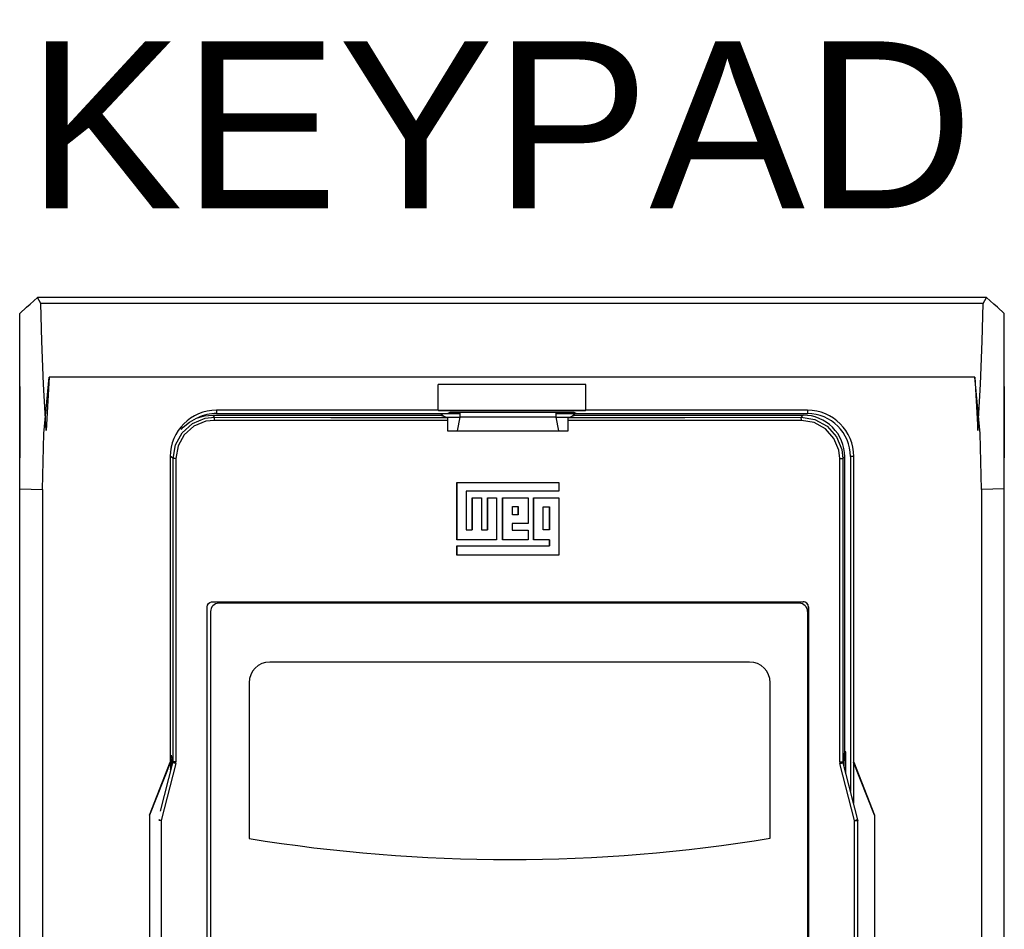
# Model space of a CAD drawing. Header units: inches. Extents: x 2934 to 6866, y 422 to 3136.
# Tile 78 of 84: x 5262 to 5357, y 2456 to 2543. Entities that reach past the tile are written whole.
import ezdxf
from ezdxf.enums import TextEntityAlignment as Align

# ---------------------------------------------------------------- set-up
doc = ezdxf.new("R2010")
doc.units = ezdxf.units.IN
doc.header["$MEASUREMENT"] = 0
doc.layers.add('LV_PANEL MOUNT', color=7, linetype='Continuous')
doc.styles.get("Standard").update_dxf_attribs({"font": 'arial.ttf'})

# ---------------------------------------------------------------- blocks, each defined once
blk = doc.blocks.new('IHM_SSW06')
at = {"color": 7, "linetype": 'Continuous'}
for p, q in [((0.205, 14.9474), (0.1726, 15.0047)), ((9.295, 14.9474), (0.205, 14.9474)), ((9.295, 14.9474), (9.3274, 15.0047)), ((9.2143, 14.236), (0.2857, 14.236)), ((4.0366, 13.9199), (4.0366, 14.1657)), ((5.4634, 14.1657), (4.0366, 14.1657)), ((5.4634, 13.9199), (5.4634, 14.1657)), ((1.9, 13.9187), (1.9, 13.886)), ((1.9, 13.886), (4.1297, 13.886)), ((4.0398, 13.9157), (4.0366, 13.9199)), ((4.0398, 13.9157), (4.0398, 13.9157)), ((4.75, 13.9157), (4.0398, 13.9157)), ((4.0398, 13.9157), (4.75, 13.9157)), ((4.15, 13.8973), (4.1297, 13.886)), ((4.1297, 13.886), (4.2468, 13.886)), ((5.35, 13.8973), (4.15, 13.8973)), ((4.2469, 13.8973), (4.2467, 13.85)), ((5.4602, 13.9157), (4.75, 13.9157)), ((4.75, 13.9157), (5.4602, 13.9157)), ((5.1731, 13.8973), (5.1733, 13.85)), ((5.1732, 13.886), (5.3703, 13.886)), ((5.2492, 13.886), (5.2503, 13.8973)), ((5.3703, 13.886), (5.35, 13.8973)), ((5.3703, 13.886), (7.6, 13.886)), ((5.4602, 13.9157), (5.4634, 13.9199)), ((5.4602, 13.9157), (5.4602, 13.9157)), ((7.6, 13.9187), (7.6, 13.886)), ((1.8599, 13.87), (1.8797, 13.8502)), ((1.8599, 13.87), (4.06, 13.87)), ((4.06, 13.87), (4.1263, 13.8486)), ((4.0791, 13.8691), (4.0629, 13.8691)), ((4.0791, 13.8691), (4.0791, 13.8638)), ((4.0791, 13.8691), (4.0975, 13.8579)), ((4.121, 13.8503), (4.2467, 13.8503)), ((4.1283, 13.8186), (4.1283, 13.72)), ((4.2467, 13.85), (4.2218, 13.72)), ((5.1733, 13.85), (4.2467, 13.85)), ((5.1733, 13.8503), (5.299, 13.8503)), ((5.1733, 13.85), (5.1982, 13.72)), ((5.2917, 13.72), (5.2917, 13.8186)), ((5.2937, 13.8486), (5.36, 13.87)), ((5.3225, 13.8579), (5.3409, 13.8691)), ((5.3409, 13.8638), (5.3409, 13.8691)), ((5.3571, 13.8691), (5.3409, 13.8691)), ((5.36, 13.87), (7.5601, 13.87)), ((7.5403, 13.8502), (7.5601, 13.87)), ((4.1283, 13.72), (5.2917, 13.72)), ((1.4517, 13.47), (1.465, 13.47)), ((1.4517, 13.47), (1.4517, 10.52)), ((1.4793, 13.4508), (1.465, 13.4651)), ((1.5075, 13.4508), (1.4793, 13.4508)), ((1.4793, 10.5238), (1.4793, 13.4508)), ((1.5075, 13.4508), (1.5075, 10.5238)), ((7.9125, 13.4508), (7.9407, 13.4508)), ((7.9125, 10.5238), (7.9125, 13.4508)), ((7.96, 13.4701), (7.9407, 13.4508)), ((7.9407, 13.4508), (7.9407, 10.5238)), ((7.96, 10.62), (7.96, 13.4701)), ((8.0483, 13.47), (8.016, 13.47)), ((8.016, 13.47), (8.016, 10.2387)), ((8.0483, 10.52), (8.0483, 13.47)), ((4.2191, 13.2194), (4.2191, 13.2194)), ((4.2191, 12.6681), (4.2191, 13.2194)), ((4.2191, 13.2194), (4.2191, 12.6681)), ((4.2191, 13.2194), (5.2009, 13.2194)), ((5.2009, 13.2194), (5.2009, 13.1371)), ((0, 13.1593), (0.22, 13.1532)), ((0, 0), (0, 13.1593)), ((0.22, 13.1532), (0.22, 0.2886)), ((4.3068, 13.1371), (4.3068, 12.7641)), ((5.2009, 13.1371), (4.3068, 13.1371)), ((9.5, 13.1593), (9.28, 13.1532)), ((9.28, 13.1532), (9.28, 0.2886)), ((9.5, 0), (9.5, 13.1593)), ((4.3644, 13.0713), (4.3644, 13.0713)), ((4.3644, 12.7641), (4.3644, 13.0713)), ((4.3644, 13.0713), (4.3644, 12.7641)), ((4.3644, 13.0713), (4.4549, 13.0713)), ((4.4549, 13.0713), (4.4549, 12.7641)), ((4.5125, 13.0713), (4.6003, 13.0713)), ((4.5125, 13.0713), (4.5125, 13.0713)), ((4.5125, 12.7641), (4.5125, 13.0713)), ((4.5125, 13.0713), (4.5125, 12.7641)), ((4.6003, 13.0713), (4.6003, 12.6681)), ((4.6579, 13.0713), (4.9047, 13.0713)), ((4.6579, 13.0713), (4.6579, 13.0713)), ((4.6579, 12.6681), (4.6579, 13.0713)), ((4.6579, 13.0713), (4.6579, 12.6681)), ((4.9047, 13.0713), (4.9047, 12.8244)), ((4.9568, 13.0713), (5.2009, 13.0713)), ((4.9568, 13.0713), (4.9568, 13.0713)), ((4.9568, 12.6681), (4.9568, 13.0713)), ((4.9568, 13.0713), (4.9568, 12.6681)), ((5.2009, 13.0713), (5.2009, 12.52)), ((4.7539, 12.9095), (4.7539, 12.989)), ((4.7539, 12.989), (4.8087, 12.989)), ((4.8087, 12.989), (4.8087, 12.9095)), ((4.8087, 12.9095), (4.8087, 12.989)), ((5.0501, 12.7641), (5.0501, 12.9863)), ((5.0501, 12.9863), (5.1132, 12.9863)), ((5.1132, 12.9863), (5.1132, 12.7641)), ((5.1132, 12.7641), (5.1132, 12.9863)), ((4.8087, 12.9095), (4.7539, 12.9095)), ((4.3068, 12.7641), (4.3644, 12.7641)), ((4.4549, 12.7641), (4.5125, 12.7641)), ((4.9047, 12.8244), (4.7511, 12.8244)), ((4.7511, 12.8244), (4.7511, 12.7614)), ((4.7511, 12.7614), (4.9047, 12.7614)), ((4.9047, 12.7614), (4.9047, 12.6681)), ((5.1132, 12.7641), (5.0501, 12.7641)), ((4.2191, 12.6681), (4.2191, 12.6681)), ((4.6003, 12.6681), (4.2191, 12.6681)), ((4.9047, 12.6681), (4.6579, 12.6681)), ((4.6579, 12.6681), (4.6579, 12.6681)), ((5.1132, 12.6681), (4.9568, 12.6681)), ((4.9568, 12.6681), (4.9568, 12.6681)), ((5.1132, 12.6105), (5.1132, 12.6681)), ((5.1132, 12.6681), (5.1132, 12.6105)), ((4.2191, 12.52), (4.2191, 12.6105)), ((4.2191, 12.6105), (4.2191, 12.52)), ((4.2191, 12.6105), (4.2191, 12.6105)), ((4.2191, 12.6105), (5.1132, 12.6105)), ((4.2191, 12.52), (4.2191, 12.52)), ((5.2009, 12.52), (4.2191, 12.52)), ((1.86, 12.07), (7.56, 12.07)), ((1.81, 2.92), (1.81, 12.02)), ((1.8412, 11.9745), (1.8412, 11.9745)), ((1.8412, 11.9745), (1.8412, 7.2898)), ((1.8412, 11.9745), (1.8412, 2.9745)), ((7.5212, 12.0545), (1.9212, 12.0545)), ((7.6012, 11.9745), (7.6012, 7.2898)), ((7.61, 12.02), (7.61, 12.02)), ((7.61, 12.02), (7.61, 2.92)), ((7.61, 2.92), (7.61, 12.02)), ((7.0421, 11.4879), (2.4129, 11.4879)), ((2.2129, 11.2879), (2.2129, 9.7847)), ((2.2129, 11.2879), (2.2129, 11.2879)), ((2.2129, 11.2879), (2.2129, 9.7847)), ((7.2421, 9.7867), (7.2421, 11.2879)), ((1.4657, 10.52), (1.4605, 10.5527)), ((1.4751, 10.5238), (1.465, 10.5884)), ((7.9449, 10.5238), (7.96, 10.62)), ((7.9543, 10.52), (7.97, 10.62)), ((7.97, 10.62), (7.96, 10.62)), ((7.97, 10.4204), (7.97, 10.62)), ((1.2519, 10.01), (1.4517, 10.52)), ((1.4554, 10.52), (1.2519, 10.01)), ((1.3583, 10.0496), (1.4784, 10.5163)), ((1.5056, 10.5089), (1.3639, 9.9585)), ((1.4517, 10.52), (1.4554, 10.52)), ((1.4554, 10.52), (1.4554, 10.4356)), ((1.4566, 10.4467), (1.4654, 10.4811)), ((1.4657, 10.4811), (1.4654, 10.4811)), ((1.4657, 10.4811), (1.4657, 10.52)), ((1.4657, 10.52), (1.4754, 10.52)), ((1.4657, 10.4811), (1.4747, 10.5163)), ((1.4784, 10.5163), (1.4747, 10.5163)), ((1.4751, 10.5238), (1.4793, 10.5238)), ((1.4793, 10.5238), (1.4784, 10.5163)), ((1.5075, 10.5238), (1.4793, 10.5238)), ((1.5056, 10.5089), (1.5075, 10.5238)), ((7.9125, 10.5238), (7.9144, 10.5089)), ((7.9125, 10.5238), (7.9407, 10.5238)), ((8.0561, 9.9585), (7.9144, 10.5089)), ((7.9416, 10.5163), (7.9407, 10.5238)), ((7.9407, 10.5238), (7.9449, 10.5238)), ((7.9453, 10.5163), (7.9416, 10.5163)), ((7.9416, 10.5163), (8.0833, 9.966)), ((7.9543, 10.52), (7.9446, 10.52)), ((7.9543, 10.4811), (7.9453, 10.5163)), ((7.9543, 10.4811), (7.9543, 10.52)), ((7.9546, 10.4811), (7.9543, 10.4811)), ((8.0444, 10.1264), (7.9546, 10.4811)), ((8.0446, 10.52), (8.0483, 10.52)), ((8.0446, 10.52), (8.0446, 10.1244)), ((8.2481, 10.01), (8.0446, 10.52)), ((8.0483, 10.52), (8.2481, 10.01)), ((1.2517, 10.01), (1.2519, 10.01)), ((1.2517, 10.01), (1.2517, 8.31)), ((1.2519, 10.01), (1.2519, 10.01)), ((8.2481, 10.01), (8.2483, 10.01)), ((8.2481, 10.01), (8.2481, 10.01)), ((8.2483, 10.01), (8.2483, 8.31)), ((1.3639, 9.9585), (1.3418, 9.9585)), ((1.3639, 9.9585), (1.3639, 8.3815)), ((8.0561, 9.9585), (8.0841, 9.9585)), ((8.0561, 8.3815), (8.0561, 9.9585)), ((8.0833, 9.966), (8.0873, 9.9547)), ((8.0882, 9.9471), (8.0841, 9.9585)), ((8.0841, 9.9585), (8.0841, 8.3815)), ((2.2129, 9.7847), (2.2129, 9.7847))]:
    blk.add_line(p, q, dxfattribs=at)
at = {"color": 7, "linetype": 'Continuous', "flags": 128}
for points in [[(0, 14.8521), (0.0658, 14.9126), (0.0999, 14.9428), (0.1359, 14.9737), (0.1726, 15.0047)], [(0.2857, 14.236), (0.2546, 13.722), (0.2304, 14.1706), (0.2134, 14.5833), (0.205, 14.9474)], [(9.2143, 14.236), (9.2454, 13.722), (9.2696, 14.1706), (9.2866, 14.5833), (9.295, 14.9474)], [(9.5, 14.8521), (9.4342, 14.9126), (9.4001, 14.9428), (9.3641, 14.9737), (9.3274, 15.0047)], [(0, 13.1593), (0, 13.4935), (0, 13.8243), (0, 14.1472), (0, 13.4579), (0, 13.7522), (0, 14.0263), (0, 14.2764), (0, 14.4994), (0, 14.6922), (0, 14.8521)], [(9.5, 13.1593), (9.5, 13.4935), (9.5, 13.8243), (9.5, 14.1472), (9.5, 13.4579), (9.5, 13.7522), (9.5, 14.0263), (9.5, 14.2764), (9.5, 14.4994), (9.5, 14.6922), (9.5, 14.8521)], [(0.22, 13.1532), (0.234, 13.6944), (0.2857, 14.236)], [(4.0398, 13.9157), (4.0392, 13.9213), (4.0386, 13.936), (4.038, 13.9593), (4.0376, 13.9904), (4.0372, 14.0281), (4.0369, 14.071), (4.0367, 14.1174), (4.0366, 14.1657)], [(5.4602, 13.9157), (5.4608, 13.9213), (5.4614, 13.936), (5.462, 13.9593), (5.4624, 13.9904), (5.4628, 14.0281), (5.4631, 14.071), (5.4633, 14.1174), (5.4634, 14.1657)], [(9.28, 13.1532), (9.266, 13.6944), (9.2143, 14.236)], [(4.0366, 13.9199), (2.968, 13.9195), (1.9, 13.9187)], [(7.6, 13.9187), (6.532, 13.9195), (5.4634, 13.9199)], [(1.4793, 13.4508), (1.5018, 13.5827), (1.5665, 13.6998), (1.6663, 13.7889), (1.7902, 13.8402), (1.8797, 13.8502)], [(1.8781, 13.8202), (1.7953, 13.8109), (1.6806, 13.7635), (1.5882, 13.6811), (1.5283, 13.5728), (1.5075, 13.4508)], [(1.557, 13.7312), (1.5771, 13.7529), (1.6377, 13.8026), (1.7068, 13.8396), (1.7819, 13.8623), (1.8599, 13.87)], [(1.8781, 13.8202), (1.8781, 13.826), (1.8782, 13.8315), (1.8784, 13.8367), (1.8786, 13.8412), (1.8788, 13.8449), (1.8791, 13.8477), (1.8794, 13.8495), (1.8797, 13.8502)], [(4.1283, 13.8186), (3.0028, 13.8191), (1.8781, 13.8202)], [(1.8797, 13.8502), (3.0026, 13.8491), (4.1263, 13.8486)], [(4.1263, 13.8486), (4.127, 13.8466), (4.1276, 13.8415), (4.1281, 13.8338), (4.1283, 13.8244), (4.1283, 13.8186)], [(5.2917, 13.8186), (5.2918, 13.8285), (5.2921, 13.8373), (5.2926, 13.844), (5.2933, 13.8478), (5.2937, 13.8486)], [(7.5419, 13.8202), (6.4172, 13.8191), (5.2917, 13.8186)], [(5.2937, 13.8486), (6.4174, 13.8491), (7.5403, 13.8502)], [(7.5403, 13.8502), (7.673, 13.8277), (7.7909, 13.7625), (7.8802, 13.6619), (7.9311, 13.5378), (7.9407, 13.4508)], [(7.5419, 13.8202), (7.5419, 13.826), (7.5418, 13.8315), (7.5416, 13.8367), (7.5414, 13.8412), (7.5412, 13.8449), (7.5409, 13.8477), (7.5406, 13.8495), (7.5403, 13.8502)], [(7.9125, 13.4508), (7.9036, 13.5313), (7.8566, 13.6461), (7.7739, 13.7391), (7.6648, 13.7994), (7.5419, 13.8202)], [(1.81, 12.02), (1.81, 12.0206), (1.813, 12.0371), (1.8213, 12.0517), (1.8339, 12.0627), (1.8495, 12.0689), (1.86, 12.07)], [(1.4747, 10.5163), (1.4748, 10.5168), (1.4749, 10.5172), (1.475, 10.5177), (1.4751, 10.5182), (1.4752, 10.5186), (1.4753, 10.5191), (1.4754, 10.5195), (1.4754, 10.52)], [(1.4754, 10.52), (1.4754, 10.5213), (1.4752, 10.5225), (1.4751, 10.5238)], [(1.5056, 10.5089), (1.5003, 10.5102), (1.4952, 10.5116), (1.4905, 10.5128), (1.4864, 10.5139), (1.4831, 10.5149), (1.4806, 10.5156), (1.479, 10.5161), (1.4784, 10.5163)], [(7.9144, 10.5089), (7.9197, 10.5102), (7.9248, 10.5116), (7.9295, 10.5128), (7.9336, 10.5139), (7.9369, 10.5149), (7.9394, 10.5156), (7.941, 10.5161), (7.9416, 10.5163)], [(7.9449, 10.5238), (7.9448, 10.5225), (7.9446, 10.5213), (7.9446, 10.52)], [(7.9446, 10.52), (7.9446, 10.5195), (7.9447, 10.5191), (7.9448, 10.5186), (7.9449, 10.5182), (7.945, 10.5177), (7.9451, 10.5172), (7.9452, 10.5168), (7.9453, 10.5163)], [(1.3639, 9.9585), (1.3585, 9.9599), (1.3535, 9.9612), (1.3488, 9.9625), (1.3447, 9.9636), (1.3422, 9.9643)], [(8.0561, 9.9585), (8.0615, 9.9599), (8.0665, 9.9612), (8.0712, 9.9625), (8.0753, 9.9636), (8.0786, 9.9645), (8.0811, 9.9652), (8.0827, 9.9657), (8.0833, 9.966)], [(8.0841, 9.9585), (8.0841, 9.9595), (8.0841, 9.9604), (8.084, 9.9613), (8.0839, 9.9623), (8.0838, 9.9632), (8.0837, 9.9641), (8.0835, 9.9651), (8.0833, 9.966)]]:
    blk.add_lwpolyline(points, dxfattribs=at)
at = {"color": 7}
blk.add_lwpolyline([(9.3274, 15.0047), (0.1726, 15.0047)], dxfattribs=at)
at = {"color": 7, "linetype": 'Continuous'}
for centre, radius, start, end in [((1.9004, 13.47), 0.4487, 90.0541, 180.00236), ((1.9, 13.47), 0.416, 90, 116.01618), ((7.5996, 13.47), 0.4487, 359.99827, 89.94525), ((7.6, 13.47), 0.416, 360, 90), ((7.5601, 13.4701), 0.3999, 359.99417, 90), ((7.56, 12.02), 0.05, 359.99999, 90), ((7.56, 12.02), 0.05, 0, 90), ((1.9212, 11.9745), 0.08, 90, 180), ((1.9212, 11.9745), 0.08, 90, 180), ((7.5212, 11.9745), 0.08, 360, 90), ((2.4129, 11.2879), 0.2, 90, 180), ((2.4129, 11.2879), 0.2, 90, 180), ((7.0421, 11.2879), 0.2, 0, 90), ((4.7212, 25.2728), 15.69, 260.80103, 279.24595), ((4.7212, 25.2728), 15.69, 260.80103, 279.24595)]:
    blk.add_arc(centre, radius, start, end, dxfattribs=at)

msp = doc.modelspace()

# ---------------------------------------------------------------- block references
at = {"layer": 'LV_PANEL MOUNT', "color": 7, "linetype": 'Continuous', "xscale": 9.928101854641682, "yscale": 9.928101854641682, "zscale": 9.928101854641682}
msp.add_blockref('IHM_SSW06', (5262.267, 2367.438), dxfattribs=at)

# ---------------------------------------------------------------- texts
at = {"layer": 'LV_PANEL MOUNT', "lineweight": 15}
msp.add_text('KEYPAD', height=16, dxfattribs=at).set_placement((5308.292, 2532.96), align=Align.MIDDLE)

doc.saveas('drawing.dxf')
